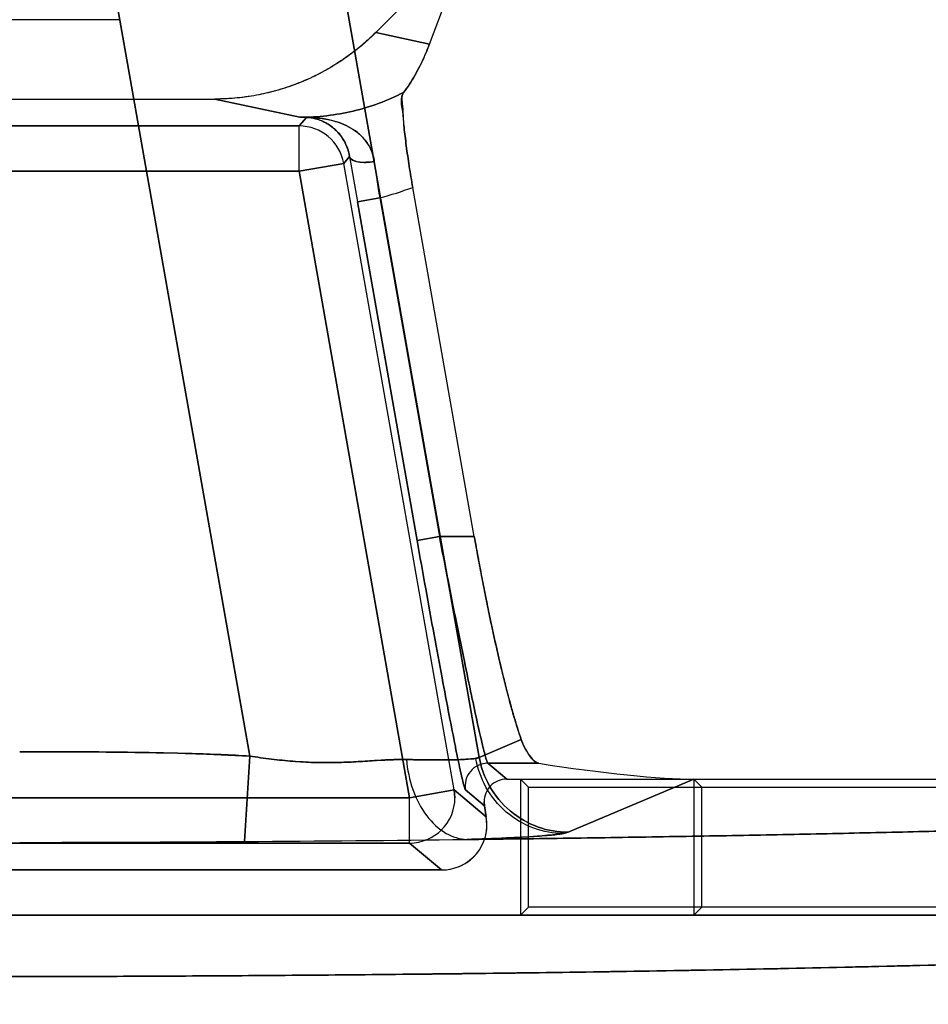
# Model space of a CAD drawing. Header units: millimetres. Extents: x 0 to 297, y 0 to 210.
# Tile 226 of 256: x 58.543 to 58.683, y 160.303 to 160.455. Entities that reach past the tile are written whole.
import ezdxf

# ---------------------------------------------------------------- set-up
doc = ezdxf.new("R2010")
doc.units = ezdxf.units.MM
doc.header["$LTSCALE"] = 16.335
doc.layers.get('0').update_dxf_attribs({"linetype": 'CONTINUOUS'})
for name, color, linetype in [('AXES_REF', 7, 'CONTINUOUS'), ('INTFCLR_1', 7, 'CONTINUOUS'), ('INTFCLR_72935', 7, 'CONTINUOUS')]:
    doc.layers.add(name, color=color, linetype=linetype)

msp = doc.modelspace()

# ---------------------------------------------------------------- linework, layer by layer
at = {"color": 7, "linetype": 'Continuous'}
for radius in [6.787079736, 6.7865, 6.743039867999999]:
    msp.add_circle((57.4637311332, 154.7114782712), radius, dxfattribs=at)
msp.add_arc((57.4637311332, 154.7114782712), 6.72, 278.2771290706, 261.7228709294, dxfattribs=at)
at = {"layer": 'AXES_REF', "color": 9, "linetype": 'Continuous'}
msp.add_circle((57.4637311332, 154.7114782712), 6.191158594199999, dxfattribs=at)
at = {"layer": 'INTFCLR_1', "color": 9, "linetype": 'Continuous'}
for p, q in [((58.61356847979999, 160.3413215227), (58.5914802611, 160.4665900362)), ((58.55714315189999, 160.4605354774), (58.5781303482, 160.3415111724)), ((58.60588615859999, 160.4514453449), (58.5975836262, 160.4532249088)), ((58.5727460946, 160.4429506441), (58.5858772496, 160.4401361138)), ((58.5868719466, 160.440123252), (58.5857567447, 160.4387942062)), ((58.5858772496, 160.4401361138), (58.5868719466, 160.440123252)), ((58.5857567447, 160.4387942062), (58.4700969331, 160.4387942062)), ((58.5857567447, 160.4317952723), (58.5857567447, 160.4387942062)), ((58.5857567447, 160.4317952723), (58.5926493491, 160.4330106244)), ((58.5935452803, 160.4340783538), (58.5926493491, 160.4330106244)), ((58.6097005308, 160.3363085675), (58.5926493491, 160.4330106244)), ((58.5857567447, 160.4317952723), (58.4700969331, 160.4317952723)), ((58.5857567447, 160.4317952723), (58.6028079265, 160.3350932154)), ((58.5947503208, 160.427094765), (58.5981966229, 160.427702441)), ((58.6039727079, 160.3747920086), (58.5947503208, 160.427094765)), ((58.5981966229, 160.427702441), (58.6074190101, 160.3753996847)), ((58.6074190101, 160.3753996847), (58.6039727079, 160.3747920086)), ((58.6074190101, 160.3753996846), (58.61280552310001, 160.3753996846)), ((58.61356847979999, 160.3413215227), (58.6200559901, 160.3440615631)), ((58.578130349, 160.3415111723), (58.5773433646, 160.3283358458)), ((58.6148770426, 160.3404050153), (58.62274345, 160.3404050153)), ((58.6148770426, 160.3404050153), (58.6178020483, 160.3379506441)), ((58.6467153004, 160.3379506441), (58.6273033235, 160.3297518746)), ((58.6097005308, 160.3363085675), (58.6028079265, 160.3350932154)), ((58.6098064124, 160.3350932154), (58.6097005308, 160.3363085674)), ((58.6097005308, 160.3363085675), (58.6146539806, 160.3321521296)), ((58.6143557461, 160.3338435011), (58.6114307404, 160.3362978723)), ((58.6028079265, 160.3350932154), (58.4530457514, 160.3350932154)), ((58.6028079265, 160.3280942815), (58.6028079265, 160.3350932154)), ((58.4530457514, 160.3280942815), (58.6028079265, 160.3280942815)), ((58.6077613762, 160.3239378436), (58.6028079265, 160.3280942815))]:
    msp.add_line(p, q, dxfattribs=at)
at = {"layer": 'INTFCLR_1', "color": 6, "linetype": 'Continuous'}
for p, q in [((58.6120744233, 160.4677157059), (58.5975836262, 160.4532249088)), ((58.60588615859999, 160.4514453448), (58.6120744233, 160.4677157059)), ((58.5580459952, 160.4552006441), (58.49780768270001, 160.4552006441)), ((58.4831075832, 160.4429506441), (58.5727460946, 160.4429506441)), ((58.61280552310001, 160.3753996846), (58.60329792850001, 160.429319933)), ((58.6178020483, 160.3379506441), (58.7963386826, 160.3379506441)), ((58.6467153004, 160.3379506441), (58.6467153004, 160.3169378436)), ((58.6467153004, 160.3379506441), (58.6479495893, 160.3367163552)), ((58.6479495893, 160.3181721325), (58.6479495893, 160.3367163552)), ((58.64794958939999, 160.3367163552), (58.7958971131, 160.3367163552)), ((58.6143025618, 160.3344513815), (58.6143557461, 160.3338435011)), ((58.6146539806, 160.3321521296), (58.6143557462, 160.3338435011)), ((58.61476034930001, 160.3309363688), (58.6146539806, 160.3321521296)), ((58.4480923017, 160.3239378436), (58.6077613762, 160.3239378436)), ((58.6467153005, 160.3169378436), (58.64794958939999, 160.3181721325)), ((58.789192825, 160.3181721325), (58.64794958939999, 160.3181721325)), ((58.7887390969, 160.3169378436), (58.267114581, 160.3169378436))]:
    msp.add_line(p, q, dxfattribs=at)
at = {"layer": 'INTFCLR_1', "color": 7, "linetype": 'Continuous'}
for p, q in [((58.5865711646, 160.4401385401), (58.5864770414, 160.4401402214)), ((58.5869810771, 160.4401306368), (58.5868719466, 160.440123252))]:
    msp.add_line(p, q, dxfattribs=at)
at = {"layer": 'INTFCLR_1', "color": 9, "linetype": 'Continuous'}
for centre, radius, start, end in [((58.5870567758, 160.5666221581), 0.126491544, 269.4657124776, 269.9657113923), ((58.5857546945, 160.4317928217), 0.0070013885, 10.0168369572, 89.98322181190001), ((59.51738535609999, 160.589898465), 0.9368886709, 189.5737252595, 190.0071217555), ((58.94223300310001, 160.4815804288), 0.3482296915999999, 187.9654816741, 188.9005410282), ((58.5858764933, 160.4753993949), 0.0492623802, 284.4829175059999, 290.710227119), ((58.6148785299, 160.3369044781), 0.0035005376, 90.02434359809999, 189.9398273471), ((58.6028046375, 160.3350960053), 0.0070017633, 270.0269140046, 359.977170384)]:
    msp.add_arc(centre, radius, start, end, dxfattribs=at)
at = {"layer": 'INTFCLR_1', "color": 6, "linetype": 'Continuous'}
for centre, radius, start, end in [((58.6178002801, 160.3344529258), 0.0034977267, 89.9710365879, 180.0252975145), ((58.607762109, 160.3309361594), 0.0069982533, 269.9940018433, 0.0017140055), ((58.5283537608, 167.8556266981), 7.5274502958, 270.108558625, 270.3728908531), ((58.5319966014, 167.3187544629), 6.9905656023, 270.371671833, 270.65289856)]:
    msp.add_arc(centre, radius, start, end, dxfattribs=at)
msp.add_ellipse((58.6246417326, 160.3426192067), major_axis=(0.0261618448, -0.0039738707), ratio=0.0936581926, start_param=-1.6291866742, end_param=-0.5525328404, dxfattribs=at)
for points, knots in [([(58.5975836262, 160.4532249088), (58.5967736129, 160.4524148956), (58.5950719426, 160.4508723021), (58.5923030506, 160.4488195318), (58.5893423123, 160.4470464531), (58.5862193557, 160.4455698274), (58.5829649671, 160.4444077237), (58.5796123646, 160.4435689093), (58.5761953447, 160.4430629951), (58.5738950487, 160.4429506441), (58.5727460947, 160.4429506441)], [0, 0, 0, 0, 0.1246455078, 0.2494405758, 0.3744726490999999, 0.4995470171, 0.6247167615, 0.7498785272, 0.8749821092, 1, 1, 1, 1]), ([(58.60588615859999, 160.4514453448), (58.6056636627, 160.4508603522), (58.6051938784, 160.4497067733), (58.6044303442, 160.448076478), (58.6036323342, 160.4465897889), (58.60280259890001, 160.4452318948), (58.6022088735, 160.4443815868), (58.601894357, 160.4439634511)], [0, 0, 0, 0, 0.2207248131, 0.4390659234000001, 0.6345797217, 0.8154787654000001, 1, 1, 1, 1]), ([(58.60329792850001, 160.429319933), (58.6032019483, 160.4298642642), (58.603016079, 160.4309500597), (58.6027555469, 160.4325690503), (58.6025172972, 160.4341576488), (58.6023024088, 160.435694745), (58.60212269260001, 160.4371534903), (58.6019052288, 160.4389002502), (58.6018613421, 160.4410728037), (58.6012858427, 160.4431544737), (58.601894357, 160.4439634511)], [0, 0, 0, 0, 0.1123994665, 0.2240119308, 0.3334414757, 0.4391122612, 0.539415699, 0.6330048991, 0.7941465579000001, 1, 1, 1, 1]), ([(58.6200559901, 160.3440615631), (58.6198720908, 160.344579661), (58.6194975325, 160.3457028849), (58.6189445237, 160.3475178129), (58.6183640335, 160.3495722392), (58.6177613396, 160.3518492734), (58.6171416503, 160.354330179), (58.61651048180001, 160.3569936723), (58.61587355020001, 160.3598163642), (58.6152365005, 160.3627734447), (58.6146050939, 160.3658384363), (58.6139850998, 160.3689834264), (58.6133822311, 160.3721786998), (58.6129952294, 160.3743238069), (58.61280552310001, 160.3753996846)], [0, 0, 0, 0, 0.05123304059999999, 0.1103185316, 0.176798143, 0.2501698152, 0.3298152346, 0.4150911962, 0.5052502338, 0.5994718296, 0.6969807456, 0.7968720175, 0.8981918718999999, 1, 1, 1, 1]), ([(58.62274345, 160.3404050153), (58.6222713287, 160.3404793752), (58.6215261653, 160.3413391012), (58.6206693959, 160.342563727), (58.6202345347, 160.3435585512), (58.6200559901, 160.3440615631)], [0, 0, 0, 0, 0.3095833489, 0.6542608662, 1, 1, 1, 1]), ([(58.7963386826, 160.3379506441), (58.7968150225, 160.3375602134), (58.7947091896, 160.3361712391), (58.7932949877, 160.3361193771), (58.79150004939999, 160.3357176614), (58.7898846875, 160.3354694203), (58.78801781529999, 160.3351966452), (58.7859332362, 160.3349338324), (58.78362233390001, 160.3346703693), (58.781090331, 160.3344099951), (58.7783383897, 160.3341519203), (58.7753691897, 160.33389673), (58.7721851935, 160.3336445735), (58.7687891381, 160.333395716), (58.7651839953, 160.3331503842), (58.7613728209, 160.3329088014), (58.7573589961, 160.3326711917), (58.75314588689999, 160.3324377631), (58.748737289, 160.332208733), (58.7441369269, 160.3319843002), (58.73934892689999, 160.3317646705), (58.73437731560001, 160.3315500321), (58.7292265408, 160.3313405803), (58.72390094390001, 160.331136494), (58.718405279, 160.3309379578), (58.7127441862, 160.3307451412), (58.706922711, 160.3305582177), (58.7009457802, 160.3303773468), (58.6948187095, 160.3302026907), (58.6885466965, 160.3300343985), (58.6821352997, 160.3298726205), (58.675589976, 160.3297174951), (58.6689165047, 160.3295691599), (58.662120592, 160.3294277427), (58.6552082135, 160.3292933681), (58.6481853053, 160.3291661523), (58.6410580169, 160.329046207), (58.6338324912, 160.328933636), (58.626515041, 160.3288285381), (58.6191119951, 160.3287310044), (58.6141487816, 160.3286713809), (58.6116539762, 160.3286428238)], [0, 0, 0, 0, 0.0099543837, 0.0217396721, 0.0294471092, 0.0383666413, 0.0484955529, 0.05982853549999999, 0.072358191, 0.08607545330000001, 0.1009698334, 0.1170294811, 0.134241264, 0.15259115, 0.1720643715, 0.1926430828, 0.2143118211, 0.2370503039, 0.2608407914, 0.2856607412, 0.3114909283, 0.3383070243, 0.3660880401, 0.3948078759, 0.4244438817, 0.45496835, 0.4863569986, 0.518580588, 0.5516133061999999, 0.5854245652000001, 0.6199870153, 0.6552689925, 0.6912415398, 0.7278720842, 0.765130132, 0.8029823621, 0.8413968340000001, 0.8803395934, 0.9197774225, 0.9596756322, 1, 1, 1, 1]), ([(58.788739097, 160.3169378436), (58.789451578, 160.3163314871), (58.7859808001, 160.3150376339), (58.7837009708, 160.3147715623), (58.7798509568, 160.3141361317), (58.7755378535, 160.3136733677), (58.77021874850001, 160.3131581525), (58.764075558, 160.3126711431), (58.7569748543, 160.3121835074), (58.7490478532, 160.3117131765), (58.74032019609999, 160.3112593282), (58.7308241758, 160.3108244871), (58.7205970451, 160.3104102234), (58.709672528, 160.3100179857), (58.69809397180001, 160.3096493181), (58.685902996, 160.3093055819), (58.67315286, 160.3089882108), (58.6598838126, 160.308698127), (58.6461395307, 160.3084362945), (58.63197311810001, 160.3082037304), (58.6174440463, 160.3080013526), (58.602599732, 160.307829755), (58.5874860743, 160.3076894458), (58.57215508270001, 160.3075809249), (58.55666510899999, 160.3075046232), (58.5410787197, 160.3074608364), (58.5254610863, 160.3074496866), (58.5098673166, 160.3074711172), (58.4943488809, 160.3075249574), (58.4789521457, 160.3076110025), (58.4637304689, 160.3077289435), (58.4487373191, 160.3078783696), (58.4340304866, 160.308058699), (58.4196674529, 160.3082691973), (58.4057019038, 160.3085089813), (58.3921774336, 160.308777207), (58.3791459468, 160.309072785), (58.3666524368, 160.3093946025), (58.3547407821, 160.3097413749), (58.34344150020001, 160.3101121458), (58.3328025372, 160.3105053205), (58.3228554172, 160.3109195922), (58.3136400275, 160.31135315), (58.30518477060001, 160.3118045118), (58.29752298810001, 160.3122717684), (58.2906866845, 160.3127519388), (58.2847847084, 160.3132371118), (58.279916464, 160.3137078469), (58.2760968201, 160.3141575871), (58.2732856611, 160.3145407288), (58.2710901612, 160.314942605), (58.2693433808, 160.3152427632), (58.2663710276, 160.3163050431), (58.2671145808, 160.3169378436)], [0, 0, 0, 0, 0.005364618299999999, 0.0105103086, 0.0174735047, 0.0261349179, 0.0359631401, 0.0479194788, 0.0615367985, 0.0767520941, 0.0934596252, 0.1116466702, 0.1312601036, 0.1521500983, 0.1743285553, 0.197685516, 0.2220813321, 0.2474609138, 0.273788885, 0.3009058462, 0.3287025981, 0.3571072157, 0.3860294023, 0.4153686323, 0.4450179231, 0.4748505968, 0.5047419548, 0.5345700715, 0.5642659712, 0.5937258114, 0.6228569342, 0.6515502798, 0.6797013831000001, 0.707192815, 0.7339173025, 0.7597921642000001, 0.7847578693, 0.8086595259, 0.8314541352, 0.8530886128, 0.8734848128, 0.8924998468, 0.9101750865, 0.9263842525, 0.9410518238, 0.9541875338, 0.9656850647, 0.9749912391, 0.9822753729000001, 0.9876216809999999, 0.9915377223, 0.9944014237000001, 1, 1, 1, 1])]:
    msp.add_open_spline(points, degree=3, knots=knots, dxfattribs=at)
at = {"layer": 'INTFCLR_1', "color": 9, "linetype": 'Continuous'}
for points, knots in [([(58.6018943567, 160.4439634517), (58.5994318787, 160.4427120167), (58.5941899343, 160.4407833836), (58.588642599, 160.4401345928), (58.5858772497, 160.4401361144)], [0, 0, 0, 0, 0.4997173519, 1, 1, 1, 1]), ([(58.5935452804, 160.4340783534), (58.5936504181, 160.4335952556), (58.5952865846, 160.433035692), (58.5965210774, 160.4331681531), (58.5973632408, 160.4333240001)], [0, 0, 0, 0, 0.3659913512, 1, 1, 1, 1]), ([(58.6074190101, 160.3753996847), (58.6078557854, 160.3731477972), (58.6087211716, 160.3687285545), (58.610002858, 160.36231037), (58.61121179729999, 160.3563837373), (58.6123028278, 160.3511718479), (58.6131245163, 160.3473676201), (58.6136973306, 160.3448281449), (58.6140415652, 160.3433394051), (58.6143364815, 160.3421612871), (58.61455285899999, 160.3412734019), (58.6147421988, 160.3407501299), (58.6148109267, 160.3404554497), (58.6148770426, 160.3404050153)], [0, 0, 0, 0, 0.1922521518, 0.3774179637, 0.5485413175, 0.6991946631, 0.8237216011, 0.8746815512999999, 0.9174529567, 0.9516236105, 0.9768933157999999, 0.9930305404, 1, 1, 1, 1]), ([(58.6114307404, 160.3362978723), (58.61136185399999, 160.3363556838), (58.6112982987, 160.3366776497), (58.6111047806, 160.3372543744), (58.6108907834, 160.3382300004), (58.6105949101, 160.3395261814), (58.610251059, 160.3411636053), (58.60967802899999, 160.3439573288), (58.6088564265, 160.3481420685), (58.6077653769, 160.3538750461), (58.6065564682, 160.3603942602), (58.605274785, 160.3674542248), (58.6044094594, 160.3723150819), (58.6039727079, 160.3747920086)], [0, 0, 0, 0, 0.0068784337, 0.0229525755, 0.0481731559, 0.08230544, 0.1250479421, 0.1759883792, 0.3005048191, 0.4511839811, 0.6223682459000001, 0.8076269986, 1, 1, 1, 1]), ([(58.5781303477, 160.3415111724), (58.5751782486, 160.3416875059), (58.5692606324, 160.3419364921), (58.5603798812, 160.3421134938), (58.5514983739, 160.3421762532), (58.5455768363, 160.3421813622), (58.54261605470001, 160.3421813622)], [0, 0, 0, 0, 0.2499999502, 0.4999999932, 0.7500000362, 1, 1, 1, 1]), ([(58.6023097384, 160.3409866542), (58.6014581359, 160.3409968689), (58.599701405, 160.3409697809), (58.5969920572, 160.3407888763), (58.594632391, 160.3406361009), (58.59266085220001, 160.3405492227), (58.5906014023, 160.3404909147), (58.5879667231, 160.3405087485), (58.58474501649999, 160.3406922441), (58.5820161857, 160.340977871), (58.5798029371, 160.3412657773), (58.57868737, 160.3414257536), (58.578130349, 160.3415111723)], [0, 0, 0, 0, 0.1053816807, 0.217259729, 0.3359540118, 0.3979652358, 0.4614351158, 0.5908736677, 0.7238358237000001, 0.8605596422, 0.9302706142, 1, 1, 1, 1]), ([(58.6023097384, 160.3409866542), (58.6037765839, 160.3409505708), (58.6063767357, 160.3409167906), (58.6097722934, 160.3409086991), (58.6120298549, 160.3410661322), (58.6132281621, 160.3411423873), (58.61356847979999, 160.3413215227)], [0, 0, 0, 0, 0.3900097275, 0.6925847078, 0.8977761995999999, 1, 1, 1, 1]), ([(58.6023097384, 160.3409866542), (58.6024619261, 160.3394230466), (58.60311594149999, 160.3363453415), (58.6051524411, 160.3323144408), (58.6080984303, 160.3294641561), (58.6105445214, 160.328685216), (58.61165397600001, 160.3286428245)], [0, 0, 0, 0, 0.2822889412, 0.5592756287, 0.8004990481, 1, 1, 1, 1]), ([(58.61356847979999, 160.3413215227), (58.6138434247, 160.3397779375), (58.6149576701, 160.3366644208), (58.6181507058, 160.3328105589), (58.62248700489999, 160.3303197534), (58.6257398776, 160.3297563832), (58.6273033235, 160.3297518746)], [0, 0, 0, 0, 0.2425308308, 0.5004896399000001, 0.758154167, 1, 1, 1, 1]), ([(58.6273033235, 160.3297518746), (58.6268073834, 160.3295424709), (58.6251657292, 160.3293926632), (58.62200678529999, 160.3290729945), (58.6173019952, 160.328850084), (58.6136892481, 160.3287077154), (58.61165397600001, 160.3286428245)], [0, 0, 0, 0, 0.1028334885, 0.3086058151, 0.6110232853, 1, 1, 1, 1])]:
    msp.add_open_spline(points, degree=3, knots=knots, dxfattribs=at)
at = {"layer": 'INTFCLR_1', "color": 7, "linetype": 'Continuous'}
for points, knots in [([(58.5864770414, 160.4401402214), (58.5868128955, 160.4401469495), (58.5878469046, 160.4401173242), (58.58968502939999, 160.4399529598), (58.5916768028, 160.4394576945), (58.5934127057, 160.4387100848), (58.5947934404, 160.4378233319), (58.5960064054, 160.4366383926), (58.5969428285, 160.4351216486), (58.5972773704, 160.4339417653), (58.5973632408, 160.4333240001)], [0, 0, 0, 0, 0.0717621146, 0.2208443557, 0.3935329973, 0.5075286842, 0.6233229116, 0.7421390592, 0.8667594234, 1, 1, 1, 1]), ([(58.5935452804, 160.4340783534), (58.5934604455, 160.4345924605), (58.5931912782, 160.4355658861), (58.5924376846, 160.4370321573), (58.5913359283, 160.438329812), (58.5894281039, 160.439687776), (58.58770150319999, 160.4401555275), (58.5865711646, 160.4401385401)], [0, 0, 0, 0, 0.1564283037, 0.3003955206, 0.4922950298, 0.6606205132, 1, 1, 1, 1]), ([(58.5868719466, 160.440123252), (58.5873540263, 160.4401136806), (58.5884578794, 160.4399418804), (58.59007315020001, 160.4392738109), (58.5915541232, 160.4381243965), (58.5928688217, 160.4364255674), (58.5933985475, 160.4349675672), (58.5935452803, 160.4340783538)], [0, 0, 0, 0, 0.1490192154, 0.3416971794, 0.5341129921, 0.7214663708, 1, 1, 1, 1])]:
    msp.add_open_spline(points, degree=3, knots=knots, dxfattribs=at)
at = {"layer": 'INTFCLR_72935', "color": 9, "linetype": 'Continuous'}
for p, q in [((58.5914802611, 160.4665900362), (58.61356847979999, 160.3413215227)), ((58.5781303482, 160.3415111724), (58.55714315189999, 160.4605354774)), ((58.5975800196, 160.4532249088), (58.6058843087, 160.4514449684)), ((58.585873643, 160.4401361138), (58.572742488, 160.4429506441)), ((58.5857567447, 160.4387942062), (58.5868719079, 160.4401232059)), ((58.5868719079, 160.4401232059), (58.5858736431, 160.4401361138)), ((58.4700969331, 160.4387942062), (58.5857567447, 160.4387942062)), ((58.5857567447, 160.4317952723), (58.5857567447, 160.4387942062)), ((58.5926493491, 160.4330106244), (58.5857567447, 160.4317952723)), ((58.5926493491, 160.4330106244), (58.5935452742, 160.4340783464)), ((58.6097005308, 160.3363085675), (58.5926493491, 160.4330106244)), ((58.4700969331, 160.4317952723), (58.5857567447, 160.4317952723)), ((58.6028079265, 160.3350932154), (58.5857567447, 160.4317952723)), ((58.5981964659, 160.4277033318), (58.5947501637, 160.4270956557)), ((58.5947501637, 160.4270956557), (58.6039727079, 160.3747920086)), ((58.5981964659, 160.4277033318), (58.6074190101, 160.3753996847)), ((58.6039727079, 160.3747920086), (58.6074190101, 160.3753996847)), ((58.61280552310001, 160.3753996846), (58.6074190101, 160.3753996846)), ((58.6200559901, 160.3440615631), (58.61356847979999, 160.3413215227)), ((58.57734336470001, 160.3283358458), (58.5781303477, 160.3415111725)), ((58.61356847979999, 160.3413215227), (58.6130325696, 160.3411717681)), ((58.62274345, 160.3404050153), (58.6148770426, 160.3404050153)), ((58.6178020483, 160.3379506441), (58.6148770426, 160.3404050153)), ((58.6273033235, 160.3297518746), (58.6467153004, 160.3379506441)), ((58.6028079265, 160.3350932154), (58.6097005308, 160.3363085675)), ((58.6097005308, 160.3363085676), (58.6098064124, 160.3350932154)), ((58.6146539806, 160.3321521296), (58.6097005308, 160.3363085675)), ((58.6114307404, 160.3362978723), (58.6143557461, 160.3338435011)), ((58.4530457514, 160.3350932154), (58.6028079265, 160.3350932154)), ((58.6028079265, 160.3280942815), (58.6028079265, 160.3350932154)), ((58.6265492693, 160.3295636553), (58.6273033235, 160.3297518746)), ((58.6028079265, 160.3280942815), (58.4530457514, 160.3280942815)), ((58.6028079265, 160.3280942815), (58.6077613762, 160.3239378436))]:
    msp.add_line(p, q, dxfattribs=at)
at = {"layer": 'INTFCLR_72935', "color": 6, "linetype": 'Continuous'}
for p, q in [((58.5975800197, 160.4532249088), (58.6120738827, 160.4677187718)), ((58.6058843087, 160.4514449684), (58.6120738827, 160.4677187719)), ((58.5580459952, 160.4552006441), (58.4978076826, 160.4552006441)), ((58.4831111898, 160.4429506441), (58.572742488, 160.4429506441)), ((58.61280552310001, 160.3753996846), (58.6032977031, 160.4293212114)), ((58.6178020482, 160.3379506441), (58.7963386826, 160.3379506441)), ((58.6199090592, 160.3379506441), (58.6199090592, 160.3169378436)), ((58.61990905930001, 160.3379506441), (58.6211433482, 160.3367163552)), ((58.6211433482, 160.3181721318), (58.6211433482, 160.3367163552)), ((58.6211433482, 160.3367163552), (58.7958971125, 160.3367163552)), ((58.6143557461, 160.3338435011), (58.6143025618, 160.3344513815)), ((58.6143557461, 160.3338435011), (58.6146539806, 160.3321521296)), ((58.6077613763, 160.3239378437), (58.4480923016, 160.3239378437)), ((58.6199090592, 160.3169378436), (58.62114334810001, 160.3181721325)), ((58.7891928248, 160.3181721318), (58.6211433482, 160.3181721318)), ((58.2671145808, 160.3169378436), (58.788739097, 160.3169378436))]:
    msp.add_line(p, q, dxfattribs=at)
at = {"layer": 'INTFCLR_72935', "color": 7, "linetype": 'Continuous'}
for p, q in [((58.5864773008, 160.4401402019), (58.5865711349, 160.44013849)), ((58.5868719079, 160.4401232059), (58.5869814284, 160.4401306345))]:
    msp.add_line(p, q, dxfattribs=at)
at = {"layer": 'INTFCLR_72935', "color": 9, "linetype": 'Continuous'}
for centre, radius, start, end in [((58.5870531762, 160.5666233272), 0.1264927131, 269.4657142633, 269.967501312), ((58.5857546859, 160.4317928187), 0.007001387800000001, 10.0168482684, 89.983151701), ((59.51761612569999, 160.5899406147), 0.9371232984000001, 189.5739201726, 190.0071525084), ((58.9201997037, 160.4783078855), 0.3259552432, 187.9324582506, 188.9312924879), ((58.5858728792, 160.4753993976), 0.049262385, 284.4870687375, 290.7144383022), ((58.6148785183, 160.3369044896), 0.003500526, 90.0241545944, 189.9398274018), ((58.6028046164, 160.3350960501), 0.007001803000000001, 270.0270861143, 359.9768037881)]:
    msp.add_arc(centre, radius, start, end, dxfattribs=at)
at = {"layer": 'INTFCLR_72935', "color": 6, "linetype": 'Continuous'}
for centre, radius, start, end in [((58.6178003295, 160.3344528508), 0.0034977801, 89.9718453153, 180.0240673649), ((58.528355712, 167.8551841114), 7.5270077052, 270.1085501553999, 270.3728979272), ((58.5321333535, 167.3033717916), 6.9751823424, 270.3713682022, 270.6532151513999)]:
    msp.add_arc(centre, radius, start, end, dxfattribs=at)
for centre, major_axis, ratio, start_param, end_param in [((58.6246417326, 160.3426192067), (0.0261618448, -0.0039738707), 0.0936581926, -1.6291866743, -0.5525328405), ((58.6077588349, 160.3309389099), (0.0053642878, -0.0045011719), 0.9996314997, -0.8724831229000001, 0.8724831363)]:
    msp.add_ellipse(centre, major_axis=major_axis, ratio=ratio, start_param=start_param, end_param=end_param, dxfattribs=at)
for points, knots in [([(58.5975800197, 160.4532249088), (58.596852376, 160.4524972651), (58.5953345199, 160.4511077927), (58.59288166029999, 160.4492306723), (58.5902700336, 160.4475743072), (58.5875204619, 160.4461534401), (58.5846677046, 160.4449844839), (58.5817510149, 160.44407741), (58.5787943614, 160.4434310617), (58.5757892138, 160.443038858), (58.5737652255, 160.4429506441), (58.572742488, 160.4429506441)], [0, 0, 0, 0, 0.111960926, 0.2235464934, 0.3356438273, 0.4479966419, 0.5598491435, 0.6706416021, 0.7799103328, 0.8887251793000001, 1, 1, 1, 1]), ([(58.6018940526, 160.4439651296), (58.6022052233, 160.4443789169), (58.6027999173, 160.44523014), (58.6036306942, 160.4465893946), (58.60443329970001, 160.4480854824), (58.60519530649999, 160.4497140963), (58.60566388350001, 160.4508654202), (58.6058843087, 160.4514449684)], [0, 0, 0, 0, 0.1826415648, 0.3659983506, 0.5616933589, 0.7812633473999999, 1, 1, 1, 1]), ([(58.6018940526, 160.4439651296), (58.6014800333, 160.4434145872), (58.60178790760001, 160.4418463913), (58.601808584, 160.4396762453), (58.6020676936, 160.4376017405), (58.6022982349, 160.4357253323), (58.6025138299, 160.4341811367), (58.6027531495, 160.4325840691), (58.6030148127, 160.4309574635), (58.60320142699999, 160.4298672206), (58.6032977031, 160.4293212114)], [0, 0, 0, 0, 0.1400196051, 0.2798833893, 0.4584737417, 0.558987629, 0.6651385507, 0.7751669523, 0.8873022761, 1, 1, 1, 1]), ([(58.61280552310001, 160.3753996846), (58.61299126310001, 160.3743463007), (58.6133669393, 160.3722630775), (58.6139522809, 160.3691551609), (58.6145494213, 160.3661168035), (58.6151584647, 160.3631466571), (58.61577793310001, 160.3602524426), (58.6164114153, 160.3574235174), (58.6170532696, 160.3546938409), (58.61769265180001, 160.3521159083), (58.6183158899, 160.3497473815), (58.6189160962, 160.3476136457), (58.6194836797, 160.3457453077), (58.6198681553, 160.3445907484), (58.6200559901, 160.3440615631)], [0, 0, 0, 0, 0.09967960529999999, 0.1972654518, 0.2947171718, 0.388238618, 0.4798105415, 0.5705353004, 0.6583916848, 0.7411223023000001, 0.8180455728, 0.8866202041, 0.9476705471, 1, 1, 1, 1]), ([(58.6200559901, 160.3440615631), (58.6202638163, 160.3434760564), (58.6209209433, 160.3421800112), (58.621842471, 160.340546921), (58.62274345, 160.3404050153)], [0, 0, 0, 0, 0.4051805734, 1, 1, 1, 1]), ([(58.6116539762, 160.3286428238), (58.6141487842, 160.328671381), (58.61911200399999, 160.3287310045), (58.6265150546, 160.3288285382), (58.6338325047, 160.3289336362), (58.6410580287, 160.3290462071), (58.6481853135, 160.3291661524), (58.6552082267, 160.3292933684), (58.6621206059, 160.3294277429), (58.6689165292, 160.3295691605), (58.6755900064, 160.3297174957), (58.68213534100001, 160.3298726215), (58.68854674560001, 160.3300343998), (58.6948187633, 160.3302026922), (58.700945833, 160.3303773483), (58.70692275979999, 160.3305582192), (58.7127442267, 160.3307451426), (58.7184053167, 160.3309379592), (58.7239009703, 160.331136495), (58.7292265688, 160.3313405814), (58.734377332, 160.3315500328), (58.73934895, 160.3317646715), (58.7441369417, 160.3319843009), (58.7487373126, 160.3322087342), (58.7531459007, 160.3324377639), (58.75735901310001, 160.3326711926), (58.7613728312, 160.332908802), (58.7651840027, 160.3331503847), (58.76878914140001, 160.3333957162), (58.7721851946, 160.3336445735), (58.775369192, 160.3338967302), (58.7783383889, 160.3341519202), (58.78109032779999, 160.3344099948), (58.78362233, 160.3346703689), (58.785933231, 160.3349338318), (58.7880178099, 160.3351966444), (58.789884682, 160.3354694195), (58.7915000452, 160.3357176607), (58.7932949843, 160.3361193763), (58.79470918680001, 160.3361712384), (58.796815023, 160.337560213), (58.7963386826, 160.3379506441)], [0, 0, 0, 0, 0.0403244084, 0.08022268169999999, 0.1196604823, 0.158603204, 0.1970177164, 0.2348698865, 0.2721280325, 0.3087585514, 0.3447311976, 0.3800131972, 0.4145757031, 0.4483870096, 0.4814196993, 0.5136432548, 0.5450319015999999, 0.5755562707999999, 0.6051923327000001, 0.6339120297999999, 0.6616931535, 0.6885090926, 0.7143394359, 0.7391592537, 0.7629498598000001, 0.7856881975, 0.8073570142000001, 0.8279356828, 0.8474088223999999, 0.8657587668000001, 0.8829705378, 0.8990301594, 0.9139245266, 0.9276417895, 0.9401714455, 0.951504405, 0.9616333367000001, 0.9705528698, 0.9782603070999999, 0.9900456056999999, 1, 1, 1, 1]), ([(58.2671145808, 160.3169378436), (58.2664021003, 160.3163314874), (58.2698728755, 160.3150376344), (58.27215270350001, 160.3147715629), (58.2760027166, 160.3141361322), (58.280315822, 160.313673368), (58.2856349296, 160.3131581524), (58.2917781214, 160.312671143), (58.2988788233, 160.3121835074), (58.3068058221, 160.3117131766), (58.31553347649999, 160.3112593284), (58.3250294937, 160.3108244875), (58.3352566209, 160.3104102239), (58.3461811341, 160.3100179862), (58.3577596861, 160.3096493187), (58.3699506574, 160.3093055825), (58.3827007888, 160.3089882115), (58.3959698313, 160.3086981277), (58.4097141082, 160.3084362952), (58.4238805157, 160.308203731), (58.4384095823, 160.3080013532), (58.4532538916, 160.3078297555), (58.4683675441, 160.3076894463), (58.4836985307, 160.3075809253), (58.4991884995, 160.3075046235), (58.5147748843, 160.3074608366), (58.5303925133, 160.3074496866), (58.5459862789, 160.307471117), (58.5615047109, 160.3075249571), (58.57690144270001, 160.3076110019), (58.5921231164, 160.3077289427), (58.6071162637, 160.3078783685), (58.6218230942, 160.3080586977), (58.63618612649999, 160.3082691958), (58.65015167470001, 160.3085089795), (58.6636761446, 160.3087772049), (58.6767076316, 160.3090727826), (58.68920114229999, 160.3093945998), (58.70111279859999, 160.3097413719), (58.71241208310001, 160.3101121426), (58.7230510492, 160.3105053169), (58.7329981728, 160.3109195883), (58.7422135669, 160.3113531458), (58.7506688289, 160.3118045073), (58.7583306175, 160.3122717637), (58.7651669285, 160.3127519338), (58.7710689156, 160.313237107), (58.7759371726, 160.3137078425), (58.7797568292, 160.3141575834), (58.7825679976, 160.3145407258), (58.784763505, 160.3149426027), (58.7865102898, 160.3152427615), (58.78948265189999, 160.3163050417), (58.788739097, 160.3169378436)], [0, 0, 0, 0, 0.005364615, 0.0105103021, 0.0174734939, 0.0261349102, 0.035963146, 0.0479194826, 0.0615367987, 0.0767520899, 0.0934596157, 0.1116466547, 0.1312600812, 0.1521500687, 0.1743285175, 0.1976854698, 0.2220812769, 0.2474608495, 0.2737888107, 0.3009057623, 0.3287025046, 0.3571071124, 0.3860292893, 0.4153685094, 0.445017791, 0.474850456, 0.5047418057, 0.5345699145, 0.5642658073, 0.5937256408, 0.6228567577, 0.6515500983, 0.6797011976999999, 0.7071926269, 0.7339171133, 0.7597919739, 0.7847576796, 0.8086593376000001, 0.8314539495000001, 0.8530884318, 0.8734846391, 0.8924996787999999, 0.9101749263, 0.9263841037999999, 0.941051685, 0.9541874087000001, 0.965684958, 0.9749911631, 0.9822753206, 0.9876216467, 0.9915377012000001, 0.9944014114, 1, 1, 1, 1])]:
    msp.add_open_spline(points, degree=3, knots=knots, dxfattribs=at)
at = {"layer": 'INTFCLR_72935', "color": 9, "linetype": 'Continuous'}
for points, knots in [([(58.5858736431, 160.4401361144), (58.5886396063, 160.4401345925), (58.59418818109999, 160.440783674), (58.5994311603, 160.4427131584), (58.6018940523, 160.4439651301)], [0, 0, 0, 0, 0.5002827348, 1, 1, 1, 1]), ([(58.5973632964, 160.433324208), (58.5969323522, 160.4332444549), (58.5958923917, 160.4331473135), (58.5945627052, 160.4331885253), (58.5936156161, 160.4337551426), (58.5935452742, 160.4340783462)], [0, 0, 0, 0, 0.3213415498, 0.7574737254, 1, 1, 1, 1]), ([(58.6148770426, 160.3404050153), (58.6148109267, 160.3404554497), (58.6147421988, 160.3407501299), (58.61455285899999, 160.3412734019), (58.6143364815, 160.3421612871), (58.6140415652, 160.3433394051), (58.6136973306, 160.3448281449), (58.6131245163, 160.3473676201), (58.6123028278, 160.3511718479), (58.61121179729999, 160.3563837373), (58.610002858, 160.36231037), (58.6087211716, 160.3687285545), (58.6078557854, 160.3731477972), (58.6074190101, 160.3753996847)], [0, 0, 0, 0, 0.0069694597, 0.0231066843, 0.0483763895, 0.0825470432, 0.1253184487, 0.1762783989, 0.3008053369, 0.4514586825, 0.6225820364, 0.8077478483, 1, 1, 1, 1]), ([(58.6039727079, 160.3747920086), (58.6044094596, 160.3723150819), (58.6052747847, 160.3674542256), (58.6065564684, 160.360394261), (58.6077653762, 160.3538750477), (58.6088564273, 160.3481420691), (58.60967802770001, 160.3439573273), (58.61025105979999, 160.34116361), (58.6105949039, 160.3395261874), (58.610890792, 160.33823003), (58.6111047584, 160.337254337), (58.6112983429, 160.3366777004), (58.6113618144, 160.3363556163), (58.6114307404, 160.3362978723)], [0, 0, 0, 0, 0.1923729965, 0.3776316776, 0.5488160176, 0.6994950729, 0.8240116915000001, 0.8749520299, 0.9176942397, 0.9518262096, 0.9770471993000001, 0.9931225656, 1, 1, 1, 1]), ([(58.5426160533, 160.3421813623), (58.5455782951, 160.3421816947), (58.5515025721, 160.3421768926), (58.5603861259, 160.3421117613), (58.5692646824, 160.3419430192), (58.5751760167, 160.3416757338), (58.5781303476, 160.3415111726)], [0, 0, 0, 0, 0.2500000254, 0.5000000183, 0.7500000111, 1, 1, 1, 1]), ([(58.5781303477, 160.3415111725), (58.5786880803, 160.3414251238), (58.5798026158, 160.3412656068), (58.5820120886, 160.3409789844), (58.58473638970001, 160.3406930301), (58.5879586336, 160.3405074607), (58.5905966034, 160.3404933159), (58.5926568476, 160.3405537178), (58.5946263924, 160.3406311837), (58.5978348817, 160.3408531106), (58.6005514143, 160.3409970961), (58.6023097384, 160.3409866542)], [0, 0, 0, 0, 0.0698321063, 0.1393124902, 0.275696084, 0.4086997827, 0.5385330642, 0.6019783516, 0.663748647, 0.7824157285, 1, 1, 1, 1]), ([(58.6130325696, 160.3411717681), (58.6125389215, 160.3410847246), (58.61126158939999, 160.3409886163), (58.608952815, 160.3409163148), (58.605875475, 160.3409160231), (58.603575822, 160.340956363), (58.6023097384, 160.3409866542)], [0, 0, 0, 0, 0.1401124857, 0.3570700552, 0.6460047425, 1, 1, 1, 1]), ([(58.6023097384, 160.3409866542), (58.6024619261, 160.3394230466), (58.60311594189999, 160.3363453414), (58.6051524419, 160.332314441), (58.6080984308, 160.3294641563), (58.6105445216, 160.3286852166), (58.61165397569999, 160.3286428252)], [0, 0, 0, 0, 0.2822889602, 0.5592756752, 0.8004991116, 1, 1, 1, 1]), ([(58.6265492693, 160.3295636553), (58.6250097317, 160.3295742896), (58.6218011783, 160.3301529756), (58.6175352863, 160.3326632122), (58.6143992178, 160.3365233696), (58.613304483, 160.3396296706), (58.6130325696, 160.3411717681)], [0, 0, 0, 0, 0.2401135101, 0.4970672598, 0.7557827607, 1, 1, 1, 1]), ([(58.6273033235, 160.3297518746), (58.6257398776, 160.3297563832), (58.62248700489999, 160.3303197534), (58.6181507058, 160.3328105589), (58.6149576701, 160.3366644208), (58.6138434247, 160.3397779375), (58.61356847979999, 160.3413215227)], [0, 0, 0, 0, 0.2418458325, 0.4995103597, 0.7574691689, 1, 1, 1, 1]), ([(58.6116539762, 160.3286428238), (58.6134103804, 160.3286988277), (58.6166022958, 160.3288154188), (58.6208735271, 160.3290262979), (58.624083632, 160.3292575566), (58.6258590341, 160.3294419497), (58.6265492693, 160.3295636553)], [0, 0, 0, 0, 0.3531130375, 0.6418318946, 0.8591638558, 1, 1, 1, 1])]:
    msp.add_open_spline(points, degree=3, knots=knots, dxfattribs=at)
at = {"layer": 'INTFCLR_72935', "color": 7, "linetype": 'Continuous'}
for points, knots in [([(58.5973632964, 160.433324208), (58.5972776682, 160.4339403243), (58.59694433, 160.4351177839), (58.5960123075, 160.4366306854), (58.5948026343, 160.4378164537), (58.59342189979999, 160.4387056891), (58.5919313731, 160.4393500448), (58.58963829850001, 160.4399928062), (58.5877810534, 160.4401664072), (58.5864773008, 160.4401402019)], [0, 0, 0, 0, 0.1329296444, 0.2574108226, 0.3756389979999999, 0.4919147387, 0.6064604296, 0.7213316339, 1, 1, 1, 1]), ([(58.5865711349, 160.44013849), (58.58736133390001, 160.4401504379), (58.5888808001, 160.4398654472), (58.590954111, 160.4387261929), (58.592352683, 160.4371991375), (58.5931918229, 160.4355633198), (58.5934608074, 160.434591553), (58.5935452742, 160.4340783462)], [0, 0, 0, 0, 0.236965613, 0.4513971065, 0.7005021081, 0.8440463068, 1, 1, 1, 1])]:
    msp.add_open_spline(points, degree=3, knots=knots, dxfattribs=at)

doc.saveas('drawing.dxf')
